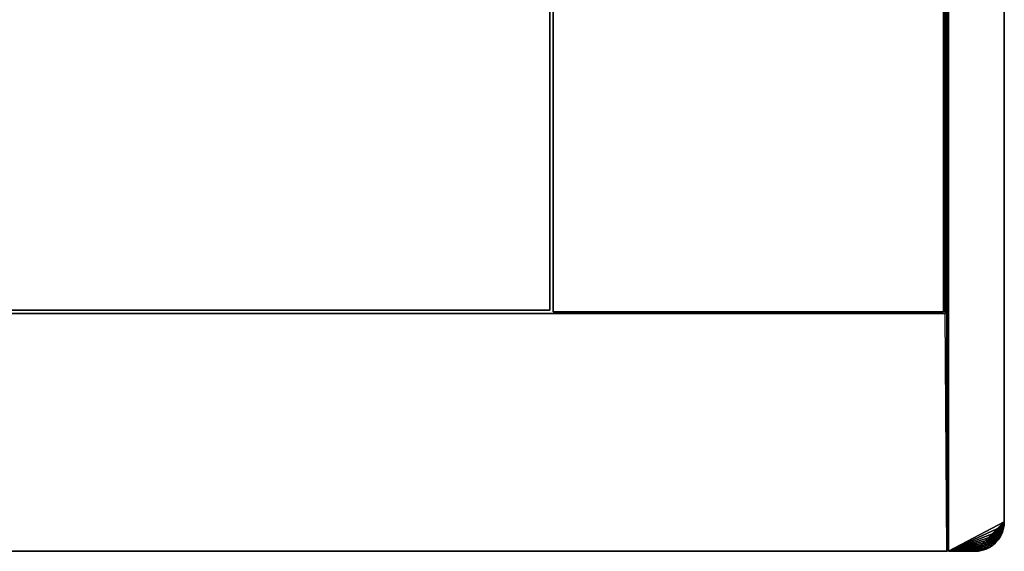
# Model space of a CAD drawing. Extents: x -300 to 306, y -450 to 450.
# Tile 8 of 34: x 0 to 300, y -450 to -288. Entities that reach past the tile are written whole.
import ezdxf

# ---------------------------------------------------------------- set-up
doc = ezdxf.new("R2010")
doc.units = 0
doc.header["$MEASUREMENT"] = 0

msp = doc.modelspace()

# ---------------------------------------------------------------- linework, layer by layer
for points in [[(282.5, -450, -30), (282, 377.5, -30), (282.5, 450, -30)], [(283, 449.5, 29.5), (282.5, 450, 30), (283, -449.5, 29.5)], [(283, -449.5, 29.5), (282.5, 450, 30), (282.5, -450, 30)], [(283, 449.5, -29.5), (283, -449.5, -29.5), (282.5, 450, -30)], [(282.5, 450, -30), (283, -449.5, -29.5), (282.5, -450, -30)], [(283, -450, -30), (283, -450, 30), (283, 450, -30)], [(283, 450, -30), (283, -450, 30), (283, 450, 30)], [(283, 449.5, 29.5), (283, -449.5, 29.5), (283, 449.5, -29.5)], [(283, 449.5, -29.5), (283, -449.5, 29.5), (283, -449.5, -29.5)], [(300, 441, 30), (300, -441, 30), (300, -10.41521, 5.980804)], [(300, 441, -30), (300, 9.584792, -2.980804), (300, -441, -30)], [(162.5, 377, -21), (162.5, 377, -30), (162.5, -377, -21)], [(162.5, -377, -21), (162.5, 377, -30), (162.5, -377, -30)], [(281.5, -377, -21), (281.5, -377, -30), (281.5, 377, -21)], [(281.5, 377, -21), (281.5, -377, -30), (281.5, 377, -30)], [(282, -377.5, -30), (282, 377.5, -30), (282.5, -450, -30)], [(282, -377.5, -20), (282, 377.5, -20), (282, -377.5, -30)], [(282, -377.5, -30), (282, 377.5, -20), (282, 377.5, -30)], [(300, -441, -30), (300, 9.584792, -2.980804), (300, -9.584792, -2.980804)], [(300, -441, -30), (300, -9.584792, -2.980804), (300, -10.41521, -2.980804)], [(300, -441, 30), (300, -29.584789, 5.980804), (300, -10.41521, 5.980804)], [(300, -441, -30), (300, -10.41521, -2.980804), (300, -29.584789, -2.980804)], [(300, -441, 30), (300, -30.415211, 5.980804), (300, -29.584789, 5.980804)], [(300, -441, -30), (300, -29.584789, -2.980804), (300, -30.415211, -2.980804)], [(300, -441, 30), (300, -49.584789, 5.980804), (300, -30.415211, 5.980804)], [(300, -441, -30), (300, -30.415211, -2.980804), (300, -49.584789, -2.980804)], [(300, -441, 30), (300, -50.415211, 5.980804), (300, -49.584789, 5.980804)], [(300, -441, -30), (300, -49.584789, -2.980804), (300, -50.415211, -2.980804)], [(300, -441, 30), (300, -441, -30), (300, -50.415211, 5.980804)], [(300, -441, -30), (300, -50.415211, -2.980804), (300, -51.23148, -2.828215)], [(300, -441, -30), (300, -51.23148, 5.828216), (300, -50.415211, 5.980804)], [(300, -441, -30), (300, -51.23148, -2.828215), (300, -52.005821, -2.528235)], [(300, -441, -30), (300, -52.005821, 5.528235), (300, -51.23148, 5.828216)], [(300, -441, -30), (300, -52.005821, -2.528235), (300, -52.711861, -2.091078)], [(300, -441, -30), (300, -52.711861, 5.091077), (300, -52.005821, 5.528235)], [(300, -441, -30), (300, -52.711861, -2.091078), (300, -53.325539, -1.53163)], [(300, -441, -30), (300, -53.325539, 4.531631), (300, -52.711861, 5.091077)], [(300, -441, -30), (300, -53.325539, -1.53163), (300, -53.825981, -0.868945)], [(300, -441, -30), (300, -53.825981, 3.868945), (300, -53.325539, 4.531631)], [(300, -441, -30), (300, -53.825981, -0.868945), (300, -54.196129, -0.125587)], [(300, -441, -30), (300, -54.196129, 3.125587), (300, -53.825981, 3.868945)], [(300, -441, -30), (300, -54.196129, -0.125587), (300, -54.423382, 0.673127)], [(300, -441, -30), (300, -54.423382, 2.326873), (300, -54.196129, 3.125587)], [(300, -441, -30), (300, -54.423382, 0.673127), (300, -54.5, 1.5)], [(300, -441, -30), (300, -54.5, 1.5), (300, -54.423382, 2.326873)], [(161.5, -376.5, -21), (161.5, -376.5, -30), (161.5, -126.5, -21)], [(161.5, -126.5, -21), (161.5, -376.5, -30), (161.5, -126.5, -30)], [(-282, -377.5, -20), (282, -377.5, -20), (-282, -377.5, -30)], [(-282, -377.5, -30), (282, -377.5, -20), (282, -377.5, -30)], [(-161.5, -376.5, -21), (-161.5, -376.5, -30), (161.5, -376.5, -21)], [(161.5, -376.5, -21), (-161.5, -376.5, -30), (161.5, -376.5, -30)], [(162.5, -377, -21), (162.5, -377, -30), (281.5, -377, -21)], [(281.5, -377, -21), (162.5, -377, -30), (281.5, -377, -30)], [(300, -441, -30), (291, -450, -30), (283, -450, -30)], [(283, -450, 30), (299.923004, -442.174713, 30), (300, -441, 30)], [(300, -441, -30), (292.174713, -449.923004, -30), (291, -450, -30)], [(300, -441, -30), (293.329407, -449.693298, -30), (292.174713, -449.923004, -30)], [(300, -441, -30), (294.444214, -449.314911, -30), (293.329407, -449.693298, -30)], [(300, -441, -30), (295.5, -448.794189, -30), (294.444214, -449.314911, -30)], [(300, -441, -30), (296.478912, -448.140198, -30), (295.5, -448.794189, -30)], [(300, -441, -30), (297.364014, -447.364014, -30), (296.478912, -448.140198, -30)], [(300, -441, -30), (298.140198, -446.478912, -30), (297.364014, -447.364014, -30)], [(300, -441, -30), (298.794189, -445.5, -30), (298.140198, -446.478912, -30)], [(300, -441, -30), (299.314911, -444.444214, -30), (298.794189, -445.5, -30)], [(300, -441, -30), (299.693298, -443.329407, -30), (299.314911, -444.444214, -30)], [(300, -441, -30), (299.923004, -442.174713, -30), (299.693298, -443.329407, -30)], [(300, -441, -30), (300, -441, 30), (299.923004, -442.174713, -30)], [(299.923004, -442.174713, -30), (300, -441, 30), (299.923004, -442.174713, 30)], [(283, -450, 30), (299.693298, -443.329407, 30), (299.923004, -442.174713, 30)], [(283, -450, 30), (299.314911, -444.444214, 30), (299.693298, -443.329407, 30)], [(299.693298, -443.329407, -30), (299.693298, -443.329407, 30), (299.314911, -444.444214, -30)], [(299.314911, -444.444214, -30), (299.693298, -443.329407, 30), (299.314911, -444.444214, 30)], [(299.923004, -442.174713, -30), (299.923004, -442.174713, 30), (299.693298, -443.329407, -30)], [(299.693298, -443.329407, -30), (299.923004, -442.174713, 30), (299.693298, -443.329407, 30)], [(283, -450, 30), (298.794189, -445.5, 30), (299.314911, -444.444214, 30)], [(283, -450, 30), (298.140198, -446.478912, 30), (298.794189, -445.5, 30)], [(283, -450, 30), (297.364014, -447.364014, 30), (298.140198, -446.478912, 30)], [(298.140198, -446.478912, -30), (298.140198, -446.478912, 30), (297.364014, -447.364014, -30)], [(297.364014, -447.364014, -30), (298.140198, -446.478912, 30), (297.364014, -447.364014, 30)], [(298.794189, -445.5, -30), (298.794189, -445.5, 30), (298.140198, -446.478912, -30)], [(298.140198, -446.478912, -30), (298.794189, -445.5, 30), (298.140198, -446.478912, 30)], [(299.314911, -444.444214, -30), (299.314911, -444.444214, 30), (298.794189, -445.5, -30)], [(298.794189, -445.5, -30), (299.314911, -444.444214, 30), (298.794189, -445.5, 30)], [(282.5, -450, 30), (-282.5, -450, 30), (282.5, -450, -30)], [(282.5, -450, -30), (-282.5, -450, 30), (-282.5, -450, -30)], [(283, -449.5, -29.5), (283, -449.5, 29.5), (282.5, -450, -30)], [(282.5, -450, -30), (283, -449.5, 29.5), (282.5, -450, 30)], [(283, -450, 30), (296.478912, -448.140198, 30), (297.364014, -447.364014, 30)], [(283, -450, 30), (295.5, -448.794189, 30), (296.478912, -448.140198, 30)], [(283, -450, 30), (294.444214, -449.314911, 30), (295.5, -448.794189, 30)], [(283, -450, 30), (293.329407, -449.693298, 30), (294.444214, -449.314911, 30)], [(283, -450, 30), (292.174713, -449.923004, 30), (293.329407, -449.693298, 30)], [(283, -450, 30), (291, -450, 30), (292.174713, -449.923004, 30)], [(291, -450, -30), (291, -450, 30), (283, -450, -30)], [(283, -450, -30), (291, -450, 30), (283, -450, 30)], [(292.174713, -449.923004, -30), (292.174713, -449.923004, 30), (291, -450, -30)], [(291, -450, -30), (292.174713, -449.923004, 30), (291, -450, 30)], [(293.329407, -449.693298, -30), (293.329407, -449.693298, 30), (292.174713, -449.923004, -30)], [(292.174713, -449.923004, -30), (293.329407, -449.693298, 30), (292.174713, -449.923004, 30)], [(294.444214, -449.314911, -30), (294.444214, -449.314911, 30), (293.329407, -449.693298, -30)], [(293.329407, -449.693298, -30), (294.444214, -449.314911, 30), (293.329407, -449.693298, 30)], [(295.5, -448.794189, -30), (295.5, -448.794189, 30), (294.444214, -449.314911, -30)], [(294.444214, -449.314911, -30), (295.5, -448.794189, 30), (294.444214, -449.314911, 30)], [(296.478912, -448.140198, -30), (296.478912, -448.140198, 30), (295.5, -448.794189, -30)], [(295.5, -448.794189, -30), (296.478912, -448.140198, 30), (295.5, -448.794189, 30)], [(297.364014, -447.364014, -30), (297.364014, -447.364014, 30), (296.478912, -448.140198, -30)], [(296.478912, -448.140198, -30), (297.364014, -447.364014, 30), (296.478912, -448.140198, 30)]]:
    msp.add_3dface(points)

doc.saveas('drawing.dxf')
